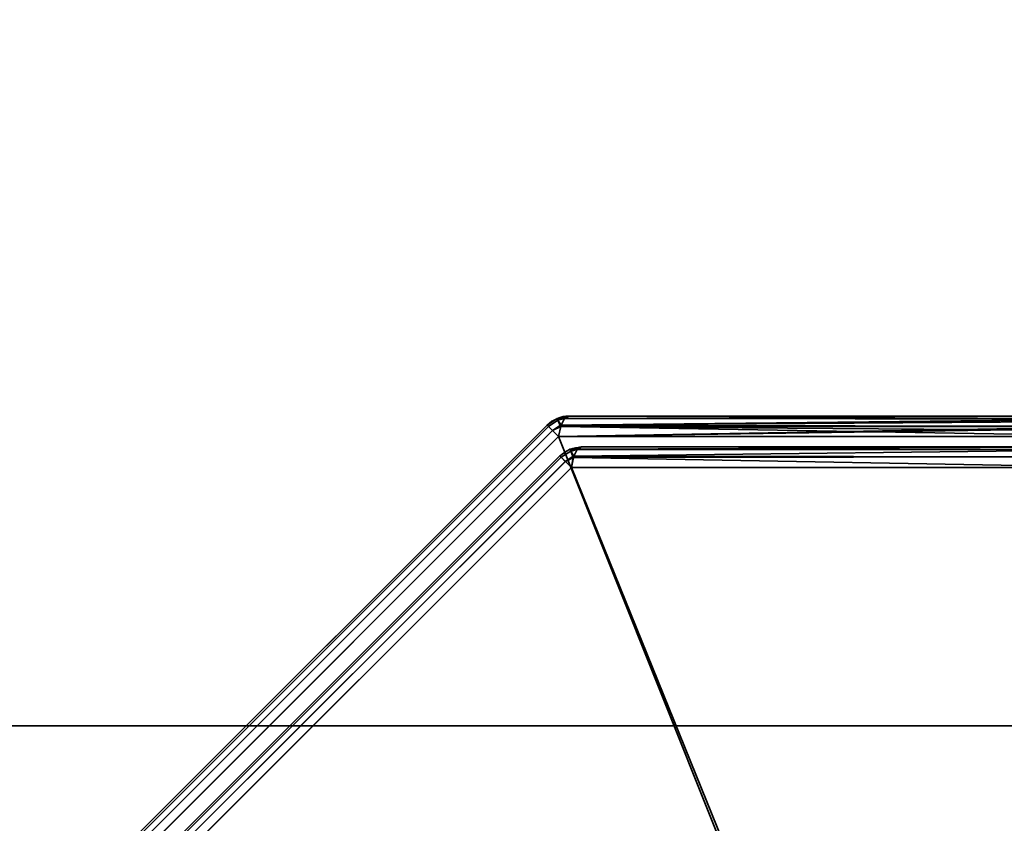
# Model space of a CAD drawing. Header units: millimetres. Extents: x -603 to 3703, y -115 to 249.
# Tile 24 of 256: x -441 to -419, y -16 to 3. Entities that reach past the tile are written whole.
import ezdxf

# ---------------------------------------------------------------- set-up
doc = ezdxf.new("R2010")
doc.units = ezdxf.units.MM
doc.layers.add('151', color=7, linetype='Continuous', true_color=0xffffff)

# ---------------------------------------------------------------- blocks, each defined once
blk = doc.blocks.new('UG_SURFACE_001')
at = {"layer": '151', "color": 252, "linetype": 'Continuous', "lineweight": 35}
for points in [[(603, -13.4, 2212.25), (603, 230.4, 2212.25), (-603, 230.4, 2212.25), (-603, -13.4, 2212.25)], [(-453, -13.4, 2062.25), (-453, 230.4, 2062.25), (453, 230.4, 2062.25), (453, -13.4, 2062.25)], [(603, -13.4, 2212.25), (-603, -13.4, 2212.25), (-453, -13.4, 2062.25), (453, -13.4, 2062.25)]]:
    blk.add_3dface(points, dxfattribs=at)
blk = doc.blocks.new('UG_SURFACE_107')
at = {"layer": '151', "color": 252, "linetype": 'Continuous', "lineweight": 35}
for points in [[(-429.168, -6.413, 1161.739), (-429.395, -6.564, 1161.739), (-429.363, -6.596, 1161.986), (-429.149, -6.454, 1161.987)], [(-429.168, -6.413, 1161.739), (-429.168, -6.413, 1014.761), (-429.395, -6.564, 1014.761), (-429.395, -6.564, 1161.739)], [(-429.363, -6.596, 1014.514), (-429.395, -6.564, 1014.761), (-429.168, -6.413, 1014.761), (-429.149, -6.454, 1014.513)], [(-429.099, -6.575, 1162.204), (-429.149, -6.454, 1161.987), (-429.363, -6.596, 1161.987), (-429.271, -6.688, 1162.201)], [(-429.363, -6.596, 1161.986), (-429.363, -6.596, 1161.987), (-429.149, -6.454, 1161.987)], [(-429.149, -6.454, 1014.513), (-429.363, -6.596, 1014.513), (-429.363, -6.596, 1014.514)], [(-429.271, -6.688, 1014.299), (-429.363, -6.596, 1014.513), (-429.149, -6.454, 1014.513), (-429.099, -6.575, 1014.296)], [(-429.149, -6.454, 1161.987), (-429.166, -6.412, 1161.739), (-429.168, -6.413, 1161.739)], [(-429.166, -6.412, 1014.761), (-429.168, -6.413, 1014.761), (-429.168, -6.413, 1161.739), (-429.166, -6.412, 1161.739)], [(-429.168, -6.413, 1014.761), (-429.166, -6.412, 1014.761), (-429.149, -6.454, 1014.513)], [(-428.993, -6.414, 1161.987), (-428.9, -6.359, 1161.739), (-429.166, -6.412, 1161.739)], [(-429.166, -6.412, 1161.739), (-428.9, -6.359, 1161.739), (-428.9, -6.359, 1014.761), (-429.166, -6.412, 1014.761)], [(-429.166, -6.412, 1014.761), (-428.9, -6.359, 1014.761), (-428.993, -6.414, 1014.513)], [(-429.166, -6.412, 1161.739), (-429.149, -6.454, 1161.987), (-428.993, -6.414, 1161.987)], [(-428.993, -6.414, 1014.513), (-429.149, -6.454, 1014.513), (-429.166, -6.412, 1014.761)], [(-428.998, -6.417, 1162.001), (-428.993, -6.414, 1161.987), (-429.149, -6.454, 1161.987)], [(-429.149, -6.454, 1014.513), (-428.993, -6.414, 1014.513), (-428.998, -6.417, 1014.499)], [(-429.074, -6.57, 1162.202), (-428.998, -6.417, 1162.001), (-429.149, -6.454, 1161.987)], [(-429.149, -6.454, 1014.513), (-428.998, -6.417, 1014.499), (-429.074, -6.57, 1014.298)], [(-429.149, -6.454, 1161.987), (-429.099, -6.575, 1162.204), (-429.074, -6.57, 1162.202)], [(-429.074, -6.57, 1014.298), (-429.099, -6.575, 1014.296), (-429.149, -6.454, 1014.513)], [(-429.08, -6.582, 1014.281), (-429.074, -6.57, 1014.298), (-415.802, -6.424, 1009.54)], [(-415.802, -6.424, 1009.54), (-415.79, -6.432, 1009.499), (-429.08, -6.582, 1014.281)], [(-415.79, -6.432, 1009.499), (-415.722, -6.59, 1009.266), (-429.08, -6.582, 1014.281)], [(-415.804, -6.433, 1166.955), (-428.998, -6.417, 1162.001), (-429.074, -6.57, 1162.202)], [(-429.074, -6.57, 1014.298), (-428.998, -6.417, 1014.499), (-415.802, -6.424, 1009.54)], [(-429.074, -6.57, 1162.202), (-415.764, -6.475, 1167.09), (-415.804, -6.433, 1166.955)], [(-429.074, -6.57, 1162.202), (-415.724, -6.594, 1167.228), (-415.764, -6.475, 1167.09)], [(-428.998, -6.417, 1014.499), (-428.993, -6.414, 1014.513), (-415.9, -6.359, 1009.873)], [(-415.9, -6.359, 1009.873), (-415.802, -6.424, 1009.54), (-428.998, -6.417, 1014.499)], [(-428.993, -6.414, 1161.987), (-428.998, -6.417, 1162.001), (-415.804, -6.433, 1166.955)], [(-428.993, -6.414, 1161.987), (-415.869, -6.364, 1166.732), (-415.9, -6.359, 1166.627)], [(-415.9, -6.359, 1166.627), (-428.9, -6.359, 1161.739), (-428.993, -6.414, 1161.987)], [(-428.993, -6.414, 1014.513), (-428.9, -6.359, 1014.761), (-415.9, -6.359, 1009.873)], [(-428.993, -6.414, 1161.987), (-415.804, -6.433, 1166.955), (-415.869, -6.364, 1166.732)], [(-415.9, -6.359, 1166.627), (-415.9, -6.359, 1009.873), (-428.9, -6.359, 1014.761), (-428.9, -6.359, 1161.739)], [(-439.404, -16.637, 1161.986), (-429.363, -6.596, 1161.986), (-429.395, -6.564, 1161.739), (-439.436, -16.605, 1161.739)], [(-429.363, -6.596, 1014.514), (-439.404, -16.637, 1014.514), (-439.436, -16.605, 1014.761), (-429.395, -6.564, 1014.761)], [(-429.395, -6.564, 1161.739), (-429.395, -6.564, 1014.761), (-439.436, -16.605, 1014.761), (-439.436, -16.605, 1161.739)], [(-429.363, -6.596, 1161.987), (-429.363, -6.596, 1161.986), (-439.404, -16.637, 1161.986), (-439.404, -16.637, 1161.987)], [(-439.404, -16.637, 1161.987), (-439.312, -16.729, 1162.201), (-429.271, -6.688, 1162.201), (-429.363, -6.596, 1161.987)], [(-429.363, -6.596, 1014.513), (-429.271, -6.688, 1014.299), (-439.312, -16.729, 1014.299), (-439.404, -16.637, 1014.513)], [(-439.404, -16.637, 1014.513), (-439.404, -16.637, 1014.514), (-429.363, -6.596, 1014.514), (-429.363, -6.596, 1014.513)], [(-429.27, -6.689, 1162.204), (-429.271, -6.688, 1162.201), (-439.312, -16.729, 1162.201), (-439.311, -16.73, 1162.204)], [(-439.311, -16.73, 1014.296), (-439.312, -16.729, 1014.299), (-429.271, -6.688, 1014.299), (-429.27, -6.689, 1014.296)], [(-439.311, -16.73, 1162.204), (-439.173, -16.868, 1162.357), (-429.132, -6.827, 1162.357), (-429.27, -6.689, 1162.204)], [(-429.27, -6.689, 1014.296), (-429.132, -6.827, 1014.143), (-439.173, -16.868, 1014.143), (-439.311, -16.73, 1014.296)], [(-429.271, -6.688, 1162.201), (-429.27, -6.689, 1162.204), (-429.099, -6.575, 1162.204)], [(-429.099, -6.575, 1014.296), (-429.27, -6.689, 1014.296), (-429.271, -6.688, 1014.299)], [(-429.084, -6.6, 1162.229), (-429.099, -6.575, 1162.204), (-429.27, -6.689, 1162.204)], [(-429.27, -6.689, 1014.296), (-429.099, -6.575, 1014.296), (-429.084, -6.6, 1014.271)], [(-429.27, -6.689, 1162.204), (-429.132, -6.827, 1162.357), (-429.084, -6.6, 1162.229)], [(-429.084, -6.6, 1014.271), (-429.132, -6.827, 1014.143), (-429.27, -6.689, 1014.296)], [(-429.132, -6.827, 1014.143), (-429.084, -6.6, 1014.271), (-415.722, -6.59, 1009.266)], [(-415.722, -6.59, 1009.266), (-415.706, -6.627, 1009.212), (-429.132, -6.827, 1014.143)], [(-429.084, -6.6, 1162.229), (-429.132, -6.827, 1162.357), (-415.668, -6.827, 1167.419)], [(-415.706, -6.627, 1009.212), (-415.668, -6.827, 1009.081), (-429.132, -6.827, 1014.143)], [(-429.08, -6.582, 1162.219), (-429.074, -6.57, 1162.202), (-429.099, -6.575, 1162.204)], [(-429.099, -6.575, 1014.296), (-429.074, -6.57, 1014.298), (-429.08, -6.582, 1014.281)], [(-429.099, -6.575, 1162.204), (-429.084, -6.6, 1162.229), (-429.08, -6.582, 1162.219)], [(-429.08, -6.582, 1014.281), (-429.084, -6.6, 1014.271), (-429.099, -6.575, 1014.296)], [(-415.724, -6.594, 1167.228), (-429.08, -6.582, 1162.219), (-429.084, -6.6, 1162.229)], [(-429.084, -6.6, 1014.271), (-429.08, -6.582, 1014.281), (-415.722, -6.59, 1009.266)], [(-429.084, -6.6, 1162.229), (-415.69, -6.693, 1167.343), (-415.724, -6.594, 1167.228)], [(-429.084, -6.6, 1162.229), (-415.668, -6.827, 1167.419), (-415.69, -6.693, 1167.343)], [(-429.074, -6.57, 1162.202), (-429.08, -6.582, 1162.219), (-415.724, -6.594, 1167.228)], [(-429.132, -6.827, 1162.357), (-439.173, -16.868, 1162.357), (-439.173, -30.332, 1167.419), (-419.748, -30.332, 1174.723)], [(-439.173, -16.868, 1014.143), (-429.132, -6.827, 1014.143), (-415.668, -6.827, 1009.081), (-415.668, -26.252, 1001.777)], [(-419.748, -30.332, 1174.723), (-415.668, -26.252, 1174.723), (-415.668, -6.827, 1167.419), (-429.132, -6.827, 1162.357)], [(-428.878, -7.113, 1015.182), (-428.878, -7.113, 1161.318), (-429.105, -7.264, 1161.318), (-429.105, -7.264, 1015.182)], [(-428.878, -7.113, 1015.182), (-429.105, -7.264, 1015.182), (-429.073, -7.296, 1014.935), (-428.859, -7.154, 1014.933)], [(-429.073, -7.296, 1161.565), (-429.105, -7.264, 1161.318), (-428.878, -7.113, 1161.318), (-428.859, -7.154, 1161.567)], [(-428.809, -7.275, 1014.717), (-428.859, -7.154, 1014.933), (-429.073, -7.296, 1014.933), (-428.981, -7.388, 1014.72)], [(-429.073, -7.296, 1014.935), (-429.073, -7.296, 1014.933), (-428.859, -7.154, 1014.933)], [(-428.859, -7.154, 1161.567), (-429.073, -7.296, 1161.567), (-429.073, -7.296, 1161.565)], [(-428.981, -7.388, 1161.78), (-429.073, -7.296, 1161.567), (-428.859, -7.154, 1161.567), (-428.809, -7.275, 1161.783)], [(-428.877, -7.112, 1161.318), (-428.878, -7.113, 1161.318), (-428.878, -7.113, 1015.182), (-428.877, -7.112, 1015.182)], [(-428.859, -7.154, 1014.933), (-428.877, -7.112, 1015.182), (-428.878, -7.113, 1015.182)], [(-428.878, -7.113, 1161.318), (-428.877, -7.112, 1161.318), (-428.859, -7.154, 1161.567)], [(-428.877, -7.112, 1015.182), (-428.61, -7.059, 1015.182), (-428.61, -7.059, 1161.318), (-428.877, -7.112, 1161.318)], [(-428.703, -7.114, 1014.934), (-428.61, -7.059, 1015.182), (-428.877, -7.112, 1015.182)], [(-428.877, -7.112, 1161.318), (-428.61, -7.059, 1161.318), (-428.703, -7.114, 1161.566)], [(-428.877, -7.112, 1015.182), (-428.859, -7.154, 1014.933), (-428.703, -7.114, 1014.934)], [(-428.703, -7.114, 1161.566), (-428.859, -7.154, 1161.567), (-428.877, -7.112, 1161.318)], [(-428.709, -7.117, 1014.92), (-428.703, -7.114, 1014.934), (-428.859, -7.154, 1014.933)], [(-428.859, -7.154, 1161.567), (-428.703, -7.114, 1161.566), (-428.709, -7.117, 1161.58)], [(-428.784, -7.27, 1014.719), (-428.709, -7.117, 1014.92), (-428.859, -7.154, 1014.933)], [(-428.859, -7.154, 1161.567), (-428.709, -7.117, 1161.58), (-428.784, -7.27, 1161.782)], [(-428.859, -7.154, 1014.933), (-428.809, -7.275, 1014.717), (-428.784, -7.27, 1014.719)], [(-428.784, -7.27, 1161.782), (-428.809, -7.275, 1161.783), (-428.859, -7.154, 1161.567)], [(-415.998, -7.117, 1166.359), (-416.08, -7.282, 1166.577), (-428.791, -7.282, 1161.798), (-428.784, -7.27, 1161.782)], [(-428.784, -7.27, 1161.782), (-428.709, -7.117, 1161.58), (-415.998, -7.117, 1166.359)], [(-416.08, -7.282, 1009.923), (-415.998, -7.117, 1010.141), (-428.709, -7.117, 1014.92), (-428.784, -7.27, 1014.719)], [(-415.9, -7.059, 1166.097), (-415.998, -7.117, 1166.359), (-428.709, -7.117, 1161.58), (-428.703, -7.114, 1161.566)], [(-428.703, -7.114, 1014.934), (-428.709, -7.117, 1014.92), (-415.998, -7.117, 1010.141)], [(-428.703, -7.114, 1161.566), (-428.61, -7.059, 1161.318), (-415.9, -7.059, 1166.097)], [(-415.998, -7.117, 1010.141), (-415.9, -7.059, 1010.403), (-428.61, -7.059, 1015.182), (-428.703, -7.114, 1014.934)], [(-415.9, -7.059, 1166.097), (-428.61, -7.059, 1161.318), (-428.61, -7.059, 1015.182), (-415.9, -7.059, 1010.403)], [(-438.704, -16.927, 1014.935), (-429.073, -7.296, 1014.935), (-429.105, -7.264, 1015.182), (-438.736, -16.895, 1015.182)], [(-429.105, -7.264, 1161.318), (-438.736, -16.895, 1161.318), (-438.736, -16.895, 1015.182), (-429.105, -7.264, 1015.182)], [(-429.073, -7.296, 1161.565), (-438.704, -16.927, 1161.565), (-438.736, -16.895, 1161.318), (-429.105, -7.264, 1161.318)], [(-429.073, -7.296, 1014.933), (-429.073, -7.296, 1014.935), (-438.704, -16.927, 1014.935), (-438.704, -16.927, 1014.933)], [(-438.704, -16.927, 1014.933), (-438.612, -17.019, 1014.72), (-428.981, -7.388, 1014.72), (-429.073, -7.296, 1014.933)], [(-429.073, -7.296, 1161.567), (-428.981, -7.388, 1161.78), (-438.612, -17.019, 1161.78), (-438.704, -16.927, 1161.567)], [(-438.704, -16.927, 1161.567), (-438.704, -16.927, 1161.565), (-429.073, -7.296, 1161.565), (-429.073, -7.296, 1161.567)], [(-428.981, -7.388, 1014.72), (-428.98, -7.389, 1014.717), (-428.809, -7.275, 1014.717)], [(-428.809, -7.275, 1161.783), (-428.98, -7.389, 1161.783), (-428.981, -7.388, 1161.78)], [(-428.794, -7.3, 1014.692), (-428.809, -7.275, 1014.717), (-428.98, -7.389, 1014.717)], [(-428.98, -7.389, 1161.783), (-428.809, -7.275, 1161.783), (-428.794, -7.3, 1161.808)], [(-428.98, -7.389, 1014.717), (-428.843, -7.527, 1014.564), (-428.794, -7.3, 1014.692)], [(-428.794, -7.3, 1161.808), (-428.843, -7.527, 1161.936), (-428.98, -7.389, 1161.783)], [(-416.08, -7.282, 1166.577), (-416.132, -7.527, 1166.715), (-428.843, -7.527, 1161.936), (-428.794, -7.3, 1161.808)], [(-428.794, -7.3, 1014.692), (-428.843, -7.527, 1014.564), (-416.132, -7.527, 1009.785)], [(-428.791, -7.282, 1014.702), (-428.784, -7.27, 1014.719), (-428.809, -7.275, 1014.717)], [(-428.809, -7.275, 1161.783), (-428.784, -7.27, 1161.782), (-428.791, -7.282, 1161.798)], [(-428.809, -7.275, 1014.717), (-428.794, -7.3, 1014.692), (-428.791, -7.282, 1014.702)], [(-428.791, -7.282, 1161.798), (-428.794, -7.3, 1161.808), (-428.809, -7.275, 1161.783)], [(-428.794, -7.3, 1161.808), (-428.791, -7.282, 1161.798), (-416.08, -7.282, 1166.577)], [(-416.132, -7.527, 1009.785), (-416.08, -7.282, 1009.923), (-428.791, -7.282, 1014.702), (-428.794, -7.3, 1014.692)], [(-428.784, -7.27, 1014.719), (-428.791, -7.282, 1014.702), (-416.08, -7.282, 1009.923)], [(-428.98, -7.389, 1014.717), (-428.981, -7.388, 1014.72), (-438.612, -17.019, 1014.72), (-438.611, -17.02, 1014.717)], [(-438.611, -17.02, 1161.783), (-438.612, -17.019, 1161.78), (-428.981, -7.388, 1161.78), (-428.98, -7.389, 1161.783)], [(-438.611, -17.02, 1014.717), (-438.473, -17.157, 1014.564), (-428.843, -7.527, 1014.564), (-428.98, -7.389, 1014.717)], [(-428.98, -7.389, 1161.783), (-428.843, -7.527, 1161.936), (-438.473, -17.157, 1161.936), (-438.611, -17.02, 1161.783)], [(-419.515, -30.565, 1174.105), (-438.473, -29.868, 1166.715), (-438.473, -17.157, 1161.936), (-428.843, -7.527, 1161.936)], [(-428.843, -7.527, 1014.564), (-438.473, -17.157, 1014.564), (-438.473, -29.868, 1009.785), (-419.515, -30.565, 1002.395)], [(-428.843, -7.527, 1161.936), (-416.132, -7.527, 1166.715), (-415.435, -26.485, 1174.105), (-419.515, -30.565, 1174.105)], [(-419.515, -30.565, 1002.395), (-415.435, -26.485, 1002.395), (-416.132, -7.527, 1009.785), (-428.843, -7.527, 1014.564)]]:
    blk.add_3dface(points, dxfattribs=at)
blk = doc.blocks.new('UG_SURFACE_108')
at = {"layer": '151', "color": 252, "linetype": 'Continuous', "lineweight": 35}
for points in [[(-429.168, -6.413, 1651.739), (-429.395, -6.564, 1651.739), (-429.363, -6.596, 1651.986), (-429.149, -6.454, 1651.987)], [(-429.168, -6.413, 1651.739), (-429.168, -6.413, 1504.761), (-429.395, -6.564, 1504.761), (-429.395, -6.564, 1651.739)], [(-429.363, -6.596, 1504.514), (-429.395, -6.564, 1504.761), (-429.168, -6.413, 1504.761), (-429.149, -6.454, 1504.513)], [(-429.099, -6.575, 1652.204), (-429.149, -6.454, 1651.987), (-429.363, -6.596, 1651.987), (-429.271, -6.688, 1652.201)], [(-429.363, -6.596, 1651.986), (-429.363, -6.596, 1651.987), (-429.149, -6.454, 1651.987)], [(-429.149, -6.454, 1504.513), (-429.363, -6.596, 1504.513), (-429.363, -6.596, 1504.514)], [(-429.271, -6.688, 1504.299), (-429.363, -6.596, 1504.513), (-429.149, -6.454, 1504.513), (-429.099, -6.575, 1504.296)], [(-429.149, -6.454, 1651.987), (-429.166, -6.412, 1651.739), (-429.168, -6.413, 1651.739)], [(-429.166, -6.412, 1504.761), (-429.168, -6.413, 1504.761), (-429.168, -6.413, 1651.739), (-429.166, -6.412, 1651.739)], [(-429.168, -6.413, 1504.761), (-429.166, -6.412, 1504.761), (-429.149, -6.454, 1504.513)], [(-428.993, -6.414, 1651.987), (-428.9, -6.359, 1651.739), (-429.166, -6.412, 1651.739)], [(-429.166, -6.412, 1651.739), (-428.9, -6.359, 1651.739), (-428.9, -6.359, 1504.761), (-429.166, -6.412, 1504.761)], [(-429.166, -6.412, 1504.761), (-428.9, -6.359, 1504.761), (-428.993, -6.414, 1504.513)], [(-429.166, -6.412, 1651.739), (-429.149, -6.454, 1651.987), (-428.993, -6.414, 1651.987)], [(-428.993, -6.414, 1504.513), (-429.149, -6.454, 1504.513), (-429.166, -6.412, 1504.761)], [(-428.998, -6.417, 1652.001), (-428.993, -6.414, 1651.987), (-429.149, -6.454, 1651.987)], [(-429.149, -6.454, 1504.513), (-428.993, -6.414, 1504.513), (-428.998, -6.417, 1504.499)], [(-429.074, -6.57, 1652.202), (-428.998, -6.417, 1652.001), (-429.149, -6.454, 1651.987)], [(-429.149, -6.454, 1504.513), (-428.998, -6.417, 1504.499), (-429.074, -6.57, 1504.298)], [(-429.149, -6.454, 1651.987), (-429.099, -6.575, 1652.204), (-429.074, -6.57, 1652.202)], [(-429.074, -6.57, 1504.298), (-429.099, -6.575, 1504.296), (-429.149, -6.454, 1504.513)], [(-429.08, -6.582, 1504.281), (-429.074, -6.57, 1504.298), (-415.802, -6.424, 1499.54)], [(-415.802, -6.424, 1499.54), (-415.79, -6.432, 1499.498), (-429.08, -6.582, 1504.281)], [(-415.79, -6.432, 1499.498), (-415.722, -6.59, 1499.266), (-429.08, -6.582, 1504.281)], [(-415.804, -6.433, 1656.955), (-428.998, -6.417, 1652.001), (-429.074, -6.57, 1652.202)], [(-429.074, -6.57, 1504.298), (-428.998, -6.417, 1504.499), (-415.802, -6.424, 1499.54)], [(-429.074, -6.57, 1652.202), (-415.764, -6.475, 1657.09), (-415.804, -6.433, 1656.955)], [(-429.074, -6.57, 1652.202), (-415.724, -6.594, 1657.228), (-415.764, -6.475, 1657.09)], [(-428.998, -6.417, 1504.499), (-428.993, -6.414, 1504.513), (-415.9, -6.359, 1499.873)], [(-415.9, -6.359, 1499.873), (-415.802, -6.424, 1499.54), (-428.998, -6.417, 1504.499)], [(-428.993, -6.414, 1651.987), (-428.998, -6.417, 1652.001), (-415.804, -6.433, 1656.955)], [(-428.993, -6.414, 1651.987), (-415.869, -6.364, 1656.732), (-415.9, -6.359, 1656.627)], [(-415.9, -6.359, 1656.627), (-428.9, -6.359, 1651.739), (-428.993, -6.414, 1651.987)], [(-428.993, -6.414, 1504.513), (-428.9, -6.359, 1504.761), (-415.9, -6.359, 1499.873)], [(-428.993, -6.414, 1651.987), (-415.804, -6.433, 1656.955), (-415.869, -6.364, 1656.732)], [(-415.9, -6.359, 1656.627), (-415.9, -6.359, 1499.873), (-428.9, -6.359, 1504.761), (-428.9, -6.359, 1651.739)], [(-439.404, -16.637, 1651.986), (-429.363, -6.596, 1651.986), (-429.395, -6.564, 1651.739), (-439.436, -16.605, 1651.739)], [(-429.363, -6.596, 1504.514), (-439.404, -16.637, 1504.514), (-439.436, -16.605, 1504.761), (-429.395, -6.564, 1504.761)], [(-429.395, -6.564, 1651.739), (-429.395, -6.564, 1504.761), (-439.436, -16.605, 1504.761), (-439.436, -16.605, 1651.739)], [(-429.363, -6.596, 1651.987), (-429.363, -6.596, 1651.986), (-439.404, -16.637, 1651.986), (-439.404, -16.637, 1651.987)], [(-439.404, -16.637, 1651.987), (-439.312, -16.729, 1652.201), (-429.271, -6.688, 1652.201), (-429.363, -6.596, 1651.987)], [(-429.363, -6.596, 1504.513), (-429.271, -6.688, 1504.299), (-439.312, -16.729, 1504.299), (-439.404, -16.637, 1504.513)], [(-439.404, -16.637, 1504.513), (-439.404, -16.637, 1504.514), (-429.363, -6.596, 1504.514), (-429.363, -6.596, 1504.513)], [(-429.27, -6.689, 1652.204), (-429.271, -6.688, 1652.201), (-439.312, -16.729, 1652.201), (-439.311, -16.73, 1652.204)], [(-439.311, -16.73, 1504.296), (-439.312, -16.729, 1504.299), (-429.271, -6.688, 1504.299), (-429.27, -6.689, 1504.296)], [(-439.311, -16.73, 1652.204), (-439.173, -16.868, 1652.357), (-429.132, -6.827, 1652.357), (-429.27, -6.689, 1652.204)], [(-429.27, -6.689, 1504.296), (-429.132, -6.827, 1504.143), (-439.173, -16.868, 1504.143), (-439.311, -16.73, 1504.296)], [(-429.271, -6.688, 1652.201), (-429.27, -6.689, 1652.204), (-429.099, -6.575, 1652.204)], [(-429.099, -6.575, 1504.296), (-429.27, -6.689, 1504.296), (-429.271, -6.688, 1504.299)], [(-429.084, -6.6, 1652.228), (-429.099, -6.575, 1652.204), (-429.27, -6.689, 1652.204)], [(-429.27, -6.689, 1504.296), (-429.099, -6.575, 1504.296), (-429.084, -6.6, 1504.272)], [(-429.27, -6.689, 1652.204), (-429.132, -6.827, 1652.357), (-429.084, -6.6, 1652.228)], [(-429.084, -6.6, 1504.272), (-429.132, -6.827, 1504.143), (-429.27, -6.689, 1504.296)], [(-429.132, -6.827, 1504.143), (-429.084, -6.6, 1504.272), (-415.722, -6.59, 1499.266)], [(-415.722, -6.59, 1499.266), (-415.706, -6.627, 1499.212), (-429.132, -6.827, 1504.143)], [(-429.084, -6.6, 1652.228), (-429.132, -6.827, 1652.357), (-415.668, -6.827, 1657.419)], [(-415.706, -6.627, 1499.212), (-415.668, -6.827, 1499.081), (-429.132, -6.827, 1504.143)], [(-429.08, -6.582, 1652.219), (-429.074, -6.57, 1652.202), (-429.099, -6.575, 1652.204)], [(-429.099, -6.575, 1504.296), (-429.074, -6.57, 1504.298), (-429.08, -6.582, 1504.281)], [(-429.099, -6.575, 1652.204), (-429.084, -6.6, 1652.228), (-429.08, -6.582, 1652.219)], [(-429.08, -6.582, 1504.281), (-429.084, -6.6, 1504.272), (-429.099, -6.575, 1504.296)], [(-415.724, -6.594, 1657.228), (-429.08, -6.582, 1652.219), (-429.084, -6.6, 1652.228)], [(-429.084, -6.6, 1504.272), (-429.08, -6.582, 1504.281), (-415.722, -6.59, 1499.266)], [(-429.084, -6.6, 1652.228), (-415.69, -6.693, 1657.343), (-415.724, -6.594, 1657.228)], [(-429.084, -6.6, 1652.228), (-415.668, -6.827, 1657.419), (-415.69, -6.693, 1657.343)], [(-429.074, -6.57, 1652.202), (-429.08, -6.582, 1652.219), (-415.724, -6.594, 1657.228)], [(-429.132, -6.827, 1652.357), (-439.173, -16.868, 1652.357), (-439.173, -30.332, 1657.419), (-419.748, -30.332, 1664.723)], [(-439.173, -16.868, 1504.143), (-429.132, -6.827, 1504.143), (-415.668, -6.827, 1499.081), (-415.668, -26.252, 1491.777)], [(-419.748, -30.332, 1664.723), (-415.668, -26.252, 1664.723), (-415.668, -6.827, 1657.419), (-429.132, -6.827, 1652.357)], [(-428.878, -7.113, 1505.182), (-428.878, -7.113, 1651.318), (-429.105, -7.264, 1651.318), (-429.105, -7.264, 1505.182)], [(-428.878, -7.113, 1505.182), (-429.105, -7.264, 1505.182), (-429.073, -7.296, 1504.935), (-428.859, -7.154, 1504.933)], [(-429.073, -7.296, 1651.565), (-429.105, -7.264, 1651.318), (-428.878, -7.113, 1651.318), (-428.859, -7.154, 1651.567)], [(-428.809, -7.275, 1504.717), (-428.859, -7.154, 1504.933), (-429.073, -7.296, 1504.933), (-428.981, -7.388, 1504.72)], [(-429.073, -7.296, 1504.935), (-429.073, -7.296, 1504.933), (-428.859, -7.154, 1504.933)], [(-428.859, -7.154, 1651.567), (-429.073, -7.296, 1651.567), (-429.073, -7.296, 1651.565)], [(-428.981, -7.388, 1651.78), (-429.073, -7.296, 1651.567), (-428.859, -7.154, 1651.567), (-428.809, -7.275, 1651.783)], [(-428.877, -7.112, 1651.318), (-428.878, -7.113, 1651.318), (-428.878, -7.113, 1505.182), (-428.877, -7.112, 1505.182)], [(-428.859, -7.154, 1504.933), (-428.877, -7.112, 1505.182), (-428.878, -7.113, 1505.182)], [(-428.878, -7.113, 1651.318), (-428.877, -7.112, 1651.318), (-428.859, -7.154, 1651.567)], [(-428.877, -7.112, 1505.182), (-428.61, -7.059, 1505.182), (-428.61, -7.059, 1651.318), (-428.877, -7.112, 1651.318)], [(-428.703, -7.114, 1504.934), (-428.61, -7.059, 1505.182), (-428.877, -7.112, 1505.182)], [(-428.877, -7.112, 1651.318), (-428.61, -7.059, 1651.318), (-428.703, -7.114, 1651.567)], [(-428.877, -7.112, 1505.182), (-428.859, -7.154, 1504.933), (-428.703, -7.114, 1504.934)], [(-428.703, -7.114, 1651.567), (-428.859, -7.154, 1651.567), (-428.877, -7.112, 1651.318)], [(-428.709, -7.117, 1504.92), (-428.703, -7.114, 1504.934), (-428.859, -7.154, 1504.933)], [(-428.859, -7.154, 1651.567), (-428.703, -7.114, 1651.567), (-428.709, -7.117, 1651.58)], [(-428.784, -7.27, 1504.719), (-428.709, -7.117, 1504.92), (-428.859, -7.154, 1504.933)], [(-428.859, -7.154, 1651.567), (-428.709, -7.117, 1651.58), (-428.784, -7.27, 1651.782)], [(-428.859, -7.154, 1504.933), (-428.809, -7.275, 1504.717), (-428.784, -7.27, 1504.719)], [(-428.784, -7.27, 1651.782), (-428.809, -7.275, 1651.783), (-428.859, -7.154, 1651.567)], [(-415.998, -7.117, 1656.359), (-416.08, -7.282, 1656.577), (-428.791, -7.282, 1651.798), (-428.784, -7.27, 1651.782)], [(-428.784, -7.27, 1651.782), (-428.709, -7.117, 1651.58), (-415.998, -7.117, 1656.359)], [(-416.08, -7.282, 1499.923), (-415.998, -7.117, 1500.141), (-428.709, -7.117, 1504.92), (-428.784, -7.27, 1504.719)], [(-415.9, -7.059, 1656.097), (-415.998, -7.117, 1656.359), (-428.709, -7.117, 1651.58), (-428.703, -7.114, 1651.567)], [(-428.703, -7.114, 1504.934), (-428.709, -7.117, 1504.92), (-415.998, -7.117, 1500.141)], [(-428.703, -7.114, 1651.567), (-428.61, -7.059, 1651.318), (-415.9, -7.059, 1656.097)], [(-415.998, -7.117, 1500.141), (-415.9, -7.059, 1500.403), (-428.61, -7.059, 1505.182), (-428.703, -7.114, 1504.934)], [(-415.9, -7.059, 1656.097), (-428.61, -7.059, 1651.318), (-428.61, -7.059, 1505.182), (-415.9, -7.059, 1500.403)], [(-438.704, -16.927, 1504.935), (-429.073, -7.296, 1504.935), (-429.105, -7.264, 1505.182), (-438.736, -16.895, 1505.182)], [(-429.105, -7.264, 1651.318), (-438.736, -16.895, 1651.318), (-438.736, -16.895, 1505.182), (-429.105, -7.264, 1505.182)], [(-429.073, -7.296, 1651.565), (-438.704, -16.927, 1651.565), (-438.736, -16.895, 1651.318), (-429.105, -7.264, 1651.318)], [(-429.073, -7.296, 1504.933), (-429.073, -7.296, 1504.935), (-438.704, -16.927, 1504.935), (-438.704, -16.927, 1504.933)], [(-438.704, -16.927, 1504.933), (-438.612, -17.019, 1504.72), (-428.981, -7.388, 1504.72), (-429.073, -7.296, 1504.933)], [(-429.073, -7.296, 1651.567), (-428.981, -7.388, 1651.78), (-438.612, -17.019, 1651.78), (-438.704, -16.927, 1651.567)], [(-438.704, -16.927, 1651.567), (-438.704, -16.927, 1651.565), (-429.073, -7.296, 1651.565), (-429.073, -7.296, 1651.567)], [(-428.981, -7.388, 1504.72), (-428.98, -7.389, 1504.717), (-428.809, -7.275, 1504.717)], [(-428.809, -7.275, 1651.783), (-428.98, -7.389, 1651.783), (-428.981, -7.388, 1651.78)], [(-428.794, -7.3, 1504.692), (-428.809, -7.275, 1504.717), (-428.98, -7.389, 1504.717)], [(-428.98, -7.389, 1651.783), (-428.809, -7.275, 1651.783), (-428.794, -7.3, 1651.808)], [(-428.98, -7.389, 1504.717), (-428.843, -7.527, 1504.564), (-428.794, -7.3, 1504.692)], [(-428.794, -7.3, 1651.808), (-428.843, -7.527, 1651.936), (-428.98, -7.389, 1651.783)], [(-416.08, -7.282, 1656.577), (-416.132, -7.527, 1656.715), (-428.843, -7.527, 1651.936), (-428.794, -7.3, 1651.808)], [(-428.794, -7.3, 1504.692), (-428.843, -7.527, 1504.564), (-416.132, -7.527, 1499.785)], [(-428.791, -7.282, 1504.702), (-428.784, -7.27, 1504.719), (-428.809, -7.275, 1504.717)], [(-428.809, -7.275, 1651.783), (-428.784, -7.27, 1651.782), (-428.791, -7.282, 1651.798)], [(-428.809, -7.275, 1504.717), (-428.794, -7.3, 1504.692), (-428.791, -7.282, 1504.702)], [(-428.791, -7.282, 1651.798), (-428.794, -7.3, 1651.808), (-428.809, -7.275, 1651.783)], [(-428.794, -7.3, 1651.808), (-428.791, -7.282, 1651.798), (-416.08, -7.282, 1656.577)], [(-416.132, -7.527, 1499.785), (-416.08, -7.282, 1499.923), (-428.791, -7.282, 1504.702), (-428.794, -7.3, 1504.692)], [(-428.784, -7.27, 1504.719), (-428.791, -7.282, 1504.702), (-416.08, -7.282, 1499.923)], [(-428.98, -7.389, 1504.717), (-428.981, -7.388, 1504.72), (-438.612, -17.019, 1504.72), (-438.611, -17.02, 1504.717)], [(-438.611, -17.02, 1651.783), (-438.612, -17.019, 1651.78), (-428.981, -7.388, 1651.78), (-428.98, -7.389, 1651.783)], [(-438.611, -17.02, 1504.717), (-438.473, -17.157, 1504.564), (-428.843, -7.527, 1504.564), (-428.98, -7.389, 1504.717)], [(-428.98, -7.389, 1651.783), (-428.843, -7.527, 1651.936), (-438.473, -17.157, 1651.936), (-438.611, -17.02, 1651.783)], [(-419.515, -30.565, 1664.105), (-438.473, -29.868, 1656.715), (-438.473, -17.157, 1651.936), (-428.843, -7.527, 1651.936)], [(-428.843, -7.527, 1504.564), (-438.473, -17.157, 1504.564), (-438.473, -29.868, 1499.785), (-419.515, -30.565, 1492.395)], [(-428.843, -7.527, 1651.936), (-416.132, -7.527, 1656.715), (-415.435, -26.485, 1664.105), (-419.515, -30.565, 1664.105)], [(-419.515, -30.565, 1492.395), (-415.435, -26.485, 1492.395), (-416.132, -7.527, 1499.785), (-428.843, -7.527, 1504.564)]]:
    blk.add_3dface(points, dxfattribs=at)
blk = doc.blocks.new('UG_SURFACE_111')
at = {"layer": '151', "color": 252, "linetype": 'Continuous', "lineweight": 35}
for points in [[(-468, -13.4, 2077.25), (468, -13.4, 2077.25), (466.5, -13.4, 2075.75), (-466.5, -13.4, 2075.75)], [(-468, -13.4, 2077.25), (-468, -30.32, 2077.25), (468, -30.32, 2077.25), (468, -13.4, 2077.25)], [(-466.5, -13.4, 2075.75), (466.5, -13.4, 2075.75), (466.5, -30.32, 2075.75), (-466.5, -30.32, 2075.75)]]:
    blk.add_3dface(points, dxfattribs=at)

msp = doc.modelspace()

# ---------------------------------------------------------------- linework, layer by layer
at = {"layer": '151', "color": 251, "linetype": 'Continuous', "lineweight": -3, "true_color": 0x636466}
for p, q in [((-428.9, -6.359, 1504.761), (-415.9, -6.359, 1499.873)), ((-428.9, -6.359, 1014.761), (-428.9, -6.359, 1161.739)), ((-428.9, -6.359, 1651.739), (-415.9, -6.359, 1656.627)), ((-428.9, -6.359, 1504.761), (-428.9, -6.359, 1651.739)), ((-428.9, -6.359, 1161.739), (-415.9, -6.359, 1166.627)), ((-428.9, -6.359, 1014.761), (-415.9, -6.359, 1009.873)), ((-439.436, -16.605, 1504.761), (-429.395, -6.564, 1504.761)), ((-439.436, -16.605, 1014.761), (-429.395, -6.564, 1014.761)), ((-429.395, -6.564, 1161.739), (-439.436, -16.605, 1161.739)), ((-429.395, -6.564, 1651.739), (-439.436, -16.605, 1651.739)), ((-429.395, -6.564, 1014.761), (-429.395, -6.564, 1161.739)), ((-429.395, -6.564, 1504.761), (-429.395, -6.564, 1651.739)), ((-429.132, -6.827, 1162.357), (-439.173, -16.868, 1162.357)), ((-429.132, -6.827, 1652.357), (-439.173, -16.868, 1652.357)), ((-439.173, -16.868, 1014.143), (-429.132, -6.827, 1014.143)), ((-439.173, -16.868, 1504.143), (-429.132, -6.827, 1504.143)), ((-429.132, -6.827, 1014.143), (-415.668, -6.827, 1009.081)), ((-429.132, -6.827, 1504.143), (-415.668, -6.827, 1499.081)), ((-429.132, -6.827, 1162.357), (-415.668, -6.827, 1167.419)), ((-429.132, -6.827, 1652.357), (-415.668, -6.827, 1657.419)), ((-415.9, -7.059, 1166.097), (-428.61, -7.059, 1161.318)), ((-415.9, -7.059, 1656.097), (-428.61, -7.059, 1651.318)), ((-428.61, -7.059, 1161.318), (-428.61, -7.059, 1015.182)), ((-428.61, -7.059, 1651.318), (-428.61, -7.059, 1505.182)), ((-428.61, -7.059, 1015.182), (-415.9, -7.059, 1010.403)), ((-428.61, -7.059, 1505.182), (-415.9, -7.059, 1500.403)), ((-429.105, -7.264, 1161.318), (-438.736, -16.895, 1161.318)), ((-429.105, -7.264, 1651.318), (-438.736, -16.895, 1651.318)), ((-438.736, -16.895, 1015.182), (-429.105, -7.264, 1015.182)), ((-438.736, -16.895, 1505.182), (-429.105, -7.264, 1505.182)), ((-429.105, -7.264, 1015.182), (-429.105, -7.264, 1161.318)), ((-429.105, -7.264, 1505.182), (-429.105, -7.264, 1651.318)), ((-429.105, -7.264, 1015.182), (-429.105, -7.264, 1161.318)), ((-428.843, -7.527, 1014.564), (-438.473, -17.157, 1014.564)), ((-438.473, -17.157, 1161.936), (-428.843, -7.527, 1161.936)), ((-428.843, -7.527, 1504.564), (-438.473, -17.157, 1504.564)), ((-438.473, -17.157, 1651.936), (-428.843, -7.527, 1651.936)), ((-428.843, -7.527, 1161.936), (-416.132, -7.527, 1166.715)), ((-428.843, -7.527, 1651.936), (-416.132, -7.527, 1656.715)), ((-416.132, -7.527, 1009.785), (-428.843, -7.527, 1014.564)), ((-416.132, -7.527, 1499.785), (-428.843, -7.527, 1504.564)), ((603, -13.4, 2212.25), (-603, -13.4, 2212.25)), ((468, -13.4, 2077.25), (-468, -13.4, 2077.25)), ((466.5, -13.4, 2075.75), (-466.5, -13.4, 2075.75)), ((-453, -13.4, 2062.25), (453, -13.4, 2062.25))]:
    msp.add_line(p, q, dxfattribs=at)
at = {"layer": '151', "color": 251, "linetype": 'Continuous', "lineweight": -3, "true_color": 0x636466, "extrusion": (0, 0, -1)}
for centre in [(428.9, -7.059, -1161.739), (428.9, -7.059, -1651.739), (428.61, -7.759, -1015.182), (428.61, -7.759, -1161.318), (428.61, -7.759, -1651.318), (428.61, -7.759, -1505.182)]:
    msp.add_arc(centre, 0.7, 45, 90, dxfattribs=at)
at = {"layer": '151', "color": 251, "linetype": 'Continuous', "lineweight": -3, "true_color": 0x636466}
for centre in [(-428.9, -7.059, 1504.761), (-428.9, -7.059, 1014.761)]:
    msp.add_arc(centre, 0.7, 90, 135, dxfattribs=at)
at = {"layer": '151', "color": 251, "linetype": 'Continuous', "lineweight": -3, "true_color": 0x636466, "extrusion": (0.936029, -8.66365e-17, 0.351924)}
for centre in [(-7.059, 1697.015, 179.823), (-7.059, 1238.361, 7.381), (-7.759, 1237.865, 7.504), (-7.759, 1696.519, 179.947)]:
    msp.add_arc(centre, 0.7, 0, 70.6118, dxfattribs=at)
at = {"layer": '151', "color": 251, "linetype": 'Continuous', "lineweight": -3, "true_color": 0x636466, "extrusion": (-0.936029, -1.06172e-16, 0.351924)}
for centre in [(7.059, 798.905, 758.581), (7.059, 1257.559, 931.024)]:
    msp.add_arc(centre, 0.7, 180, 250.6118, dxfattribs=at)
at = {"layer": '151', "color": 251, "linetype": 'Continuous', "lineweight": -3, "true_color": 0x636466, "extrusion": (0.707107, 0.707107, -3.85443e-15)}
for centre in [(298.287, 1161.739, -308.27), (298.287, 1651.739, -308.27), (297.587, 1161.318, -308.56), (297.587, 1651.318, -308.56)]:
    msp.add_arc(centre, 0.7, 0, 62, dxfattribs=at)
at = {"layer": '151', "color": 251, "linetype": 'Continuous', "lineweight": -3, "true_color": 0x636466, "extrusion": (-0.707107, -0.707107, -4.89451e-15)}
for centre in [(-298.287, 1014.761, 308.27), (-298.287, 1504.761, 308.27)]:
    msp.add_arc(centre, 0.7, 180, 242, dxfattribs=at)
at = {"layer": '151', "color": 251, "linetype": 'Continuous', "lineweight": -3, "true_color": 0x636466, "extrusion": (0.936029, 1.39541e-14, -0.351924)}
for centre in [(-7.759, 1258.055, -930.901), (-7.759, 799.401, -758.458)]:
    msp.add_arc(centre, 0.7, 289.3882, 0, dxfattribs=at)
at = {"layer": '151', "color": 251, "linetype": 'Continuous', "lineweight": -3, "true_color": 0x636466, "extrusion": (-0.707107, -0.707107, -2.75316e-16)}
for centre in [(-297.587, 1015.182, 308.56), (-297.587, 1505.182, 308.56)]:
    msp.add_arc(centre, 0.7, 180, 242, dxfattribs=at)

# ---------------------------------------------------------------- block references
at = {"layer": '151', "color": 251, "linetype": 'Continuous', "lineweight": -3, "true_color": 0x636466}
for name in ['UG_SURFACE_001', 'UG_SURFACE_111', 'UG_SURFACE_107', 'UG_SURFACE_108']:
    msp.add_blockref(name, (0, 0), dxfattribs=at)

doc.saveas('drawing.dxf')
